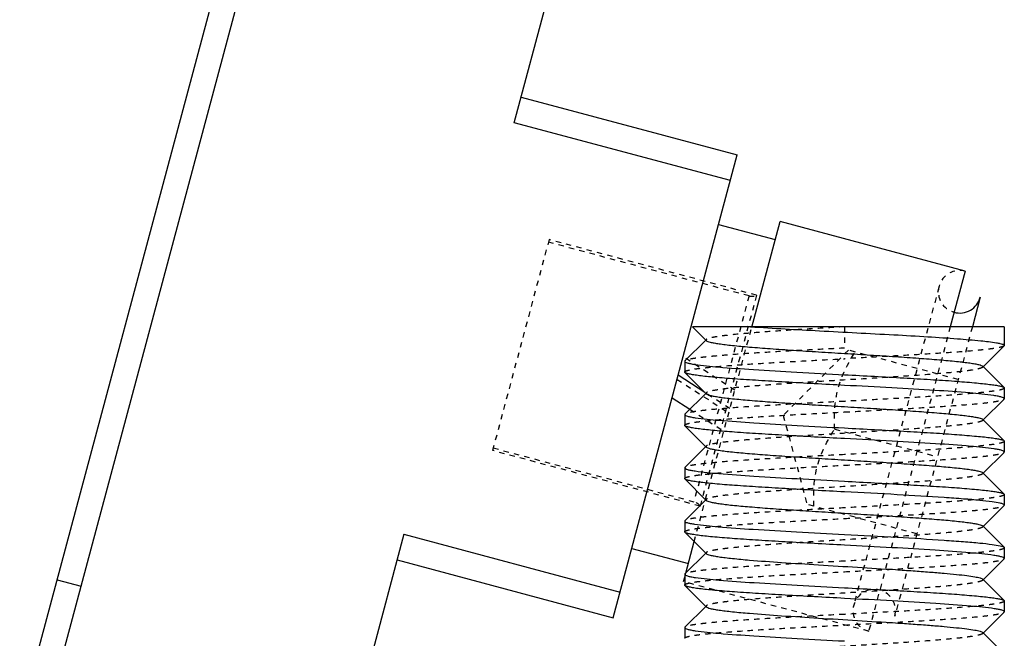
# Model space of a CAD drawing. Header units: millimetres. Extents: x -24622 to 57, y -1603 to 1112.
# Tile 169 of 219: x -611 to -593, y 665 to 677. Entities that reach past the tile are written whole.
import ezdxf

# ---------------------------------------------------------------- set-up
doc = ezdxf.new("R2010")
doc.units = ezdxf.units.MM
doc.linetypes.add('HIDDEN', pattern=[0.2, 0.1, -0.1])
doc.layers.add('02___PRT_ALL_AXES', color=7, linetype='Continuous')
doc.layers.add('DEFAULT_2', color=8, linetype='HIDDEN')

msp = doc.modelspace()

# ---------------------------------------------------------------- linework, layer by layer
at = {"color": 7, "linetype": 'Continuous'}
for p, q in [((-612.946, 655.621), (-597.137, 714.621)), ((-611.252, 663.745), (-599.462, 707.745)), ((-601.968, 674.952), (-596.016, 697.168)), ((-601.839, 675.435), (-597.782, 674.348)), ((-597.911, 673.865), (-601.968, 674.952)), ((-600.111, 665.655), (-597.782, 674.348)), ((-598.131, 673.044), (-597.069, 672.759)), ((-597.509, 671.116), (-596.978, 673.097)), ((-593.501, 672.165), (-596.978, 673.097)), ((-593.501, 672.165), (-593.781, 671.121)), ((-593.218, 671.676), (-593.367, 671.121)), ((-598.363, 670.862), (-598.622, 671.121)), ((-592.768, 671.121), (-598.621, 671.121)), ((-598.763, 670.48), (-598.372, 670.871)), ((-592.772, 670.763), (-593.163, 670.371)), ((-592.768, 670.771), (-592.772, 670.763)), ((-598.763, 670.48), (-598.768, 670.471)), ((-598.763, 670.263), (-598.768, 670.271)), ((-598.363, 669.862), (-598.763, 670.263)), ((-593.172, 670.381), (-592.772, 669.98)), ((-598.391, 669.89), (-598.89, 670.214)), ((-592.772, 669.98), (-592.768, 669.971)), ((-599.004, 669.789), (-598.671, 669.572)), ((-598.763, 669.48), (-598.372, 669.871)), ((-592.772, 669.763), (-593.163, 669.371)), ((-592.772, 669.763), (-592.768, 669.771)), ((-598.763, 669.48), (-598.768, 669.471)), ((-593.172, 669.381), (-592.772, 668.98)), ((-598.763, 669.263), (-598.768, 669.271)), ((-598.363, 668.862), (-598.763, 669.263)), ((-592.772, 668.98), (-592.768, 668.971)), ((-598.763, 668.48), (-598.372, 668.871)), ((-592.772, 668.763), (-593.163, 668.371)), ((-592.772, 668.763), (-592.768, 668.771)), ((-598.763, 668.48), (-598.768, 668.471)), ((-598.763, 668.263), (-598.768, 668.271)), ((-598.363, 667.862), (-598.763, 668.263)), ((-593.172, 668.381), (-592.772, 667.98)), ((-598.763, 667.48), (-598.372, 667.871)), ((-598.38, 667.866), (-598.375, 667.884)), ((-592.772, 667.98), (-592.768, 667.971)), ((-592.772, 667.763), (-593.163, 667.371)), ((-592.772, 667.763), (-592.768, 667.771)), ((-598.763, 667.48), (-598.768, 667.471)), ((-593.172, 667.381), (-592.772, 666.98)), ((-604.039, 667.225), (-607.148, 655.621)), ((-604.039, 667.225), (-599.982, 666.137)), ((-598.763, 667.263), (-598.768, 667.271)), ((-598.363, 666.862), (-598.763, 667.263)), ((-599.762, 666.959), (-598.699, 666.674)), ((-598.747, 666.496), (-598.589, 667.088)), ((-592.772, 666.98), (-592.768, 666.971)), ((-604.168, 666.742), (-600.111, 665.655)), ((-598.763, 666.48), (-598.372, 666.871)), ((-592.772, 666.763), (-593.163, 666.371)), ((-592.772, 666.763), (-592.768, 666.771)), ((-610.549, 666.37), (-610.098, 666.249)), ((-598.79, 666.336), (-598.768, 666.42)), ((-598.763, 666.48), (-598.768, 666.471)), ((-593.172, 666.381), (-592.772, 665.98)), ((-598.763, 666.263), (-598.768, 666.271)), ((-598.363, 665.862), (-598.763, 666.263)), ((-598.763, 665.48), (-598.372, 665.871)), ((-592.772, 665.98), (-592.768, 665.971)), ((-592.772, 665.763), (-593.163, 665.371)), ((-592.772, 665.763), (-592.768, 665.771)), ((-598.763, 665.48), (-598.768, 665.471)), ((-593.172, 665.381), (-592.772, 664.98))]:
    msp.add_line(p, q, dxfattribs=at)
msp.add_arc((-593.605, 671.779), 0.4, 254.9255, 345, dxfattribs=at)
for points, start_tangent, end_tangent in [([(-597.531, 671.121), (-596.237, 671.046), (-594.841, 670.971), (-594.201, 670.934), (-593.647, 670.896), (-593.21, 670.859), (-592.915, 670.821)], (0.997857, -0.065435), (0.985603, -0.169074)), ([(-598.363, 670.862), (-598.336, 670.847), (-598.287, 670.832), (-598.215, 670.817), (-598.122, 670.802), (-598.007, 670.786), (-597.873, 670.771), (-597.549, 670.741), (-597.162, 670.711), (-596.726, 670.681), (-596.255, 670.651), (-595.768, 670.621), (-595.28, 670.591), (-594.809, 670.561), (-594.373, 670.531), (-593.986, 670.501), (-593.663, 670.471), (-593.528, 670.456), (-593.414, 670.441), (-593.32, 670.426), (-593.248, 670.411), (-593.199, 670.396), (-593.172, 670.381)], (0.706932, -0.707281), (0.705678, -0.708532)), ([(-592.915, 670.821), (-592.851, 670.809), (-592.805, 670.796), (-592.777, 670.784), (-592.768, 670.771)], (0.985603, -0.169074), (-0.001552, -0.999999)), ([(-598.768, 670.471), (-598.756, 670.457), (-598.72, 670.443), (-598.661, 670.429), (-598.579, 670.415)], (-0.006208, -0.999981), (0.988667, -0.150128)), ([(-595.768, 670.021), (-596.333, 670.051), (-596.879, 670.082), (-597.384, 670.112), (-597.832, 670.142), (-598.205, 670.172), (-598.36, 670.187), (-598.491, 670.202), (-598.598, 670.218), (-598.68, 670.233), (-598.735, 670.248), (-598.763, 670.263)], (-0.998596, 0.052977), (-0.706033, 0.708179)), ([(-598.579, 670.415), (-598.137, 670.366), (-597.479, 670.318), (-596.664, 670.27), (-595.768, 670.221)], (0.988667, -0.150128), (0.998596, -0.052977)), ([(-595.768, 670.221), (-595.202, 670.191), (-594.656, 670.161), (-594.151, 670.131), (-593.703, 670.101), (-593.33, 670.07), (-593.175, 670.055), (-593.044, 670.04), (-592.937, 670.025), (-592.856, 670.01), (-592.8, 669.995), (-592.772, 669.98)], (0.998596, -0.052977), (0.70599, -0.708222)), ([(-592.967, 669.83), (-593.412, 669.878), (-594.069, 669.926), (-594.878, 669.973), (-595.768, 670.021)], (-0.989237, 0.146322), (-0.998596, 0.052977)), ([(-598.363, 669.862), (-598.336, 669.847), (-598.287, 669.832), (-598.215, 669.817), (-598.122, 669.802), (-598.007, 669.786), (-597.873, 669.771), (-597.549, 669.741), (-597.162, 669.711), (-596.726, 669.681), (-596.255, 669.651), (-595.768, 669.621), (-595.28, 669.591), (-594.809, 669.561), (-594.373, 669.531), (-593.986, 669.501), (-593.663, 669.471), (-593.528, 669.456), (-593.414, 669.441), (-593.32, 669.426), (-593.248, 669.411), (-593.199, 669.396), (-593.172, 669.381)], (0.70586, -0.708351), (0.707117, -0.707096)), ([(-592.768, 669.771), (-592.78, 669.786), (-592.818, 669.801), (-592.881, 669.815), (-592.967, 669.83)], (-0.008222, 0.999966), (-0.989237, 0.146322)), ([(-598.768, 669.471), (-598.755, 669.457), (-598.717, 669.442), (-598.655, 669.428), (-598.569, 669.413)], (0.007646, -0.999971), (0.989203, -0.146553)), ([(-598.569, 669.413), (-598.124, 669.365), (-597.467, 669.317), (-596.658, 669.269), (-595.768, 669.221)], (0.989203, -0.146553), (0.998596, -0.052977)), ([(-595.768, 669.021), (-596.333, 669.051), (-596.879, 669.082), (-597.384, 669.112), (-597.832, 669.142), (-598.205, 669.172), (-598.36, 669.187), (-598.491, 669.202), (-598.598, 669.218), (-598.68, 669.233), (-598.735, 669.248), (-598.763, 669.263)], (-0.998596, 0.052977), (-0.705994, 0.708218)), ([(-595.768, 669.221), (-595.202, 669.191), (-594.656, 669.161), (-594.151, 669.131), (-593.703, 669.101), (-593.33, 669.07), (-593.175, 669.055), (-593.044, 669.04), (-592.937, 669.025), (-592.856, 669.01), (-592.8, 668.995), (-592.772, 668.98)], (0.998596, -0.052977), (0.70604, -0.708172)), ([(-592.957, 668.828), (-593.399, 668.876), (-594.057, 668.925), (-594.871, 668.973), (-595.768, 669.021)], (-0.988693, 0.149957), (-0.998596, 0.052977)), ([(-598.363, 668.862), (-598.336, 668.847), (-598.287, 668.832), (-598.215, 668.817), (-598.122, 668.802), (-598.007, 668.786), (-597.873, 668.771), (-597.549, 668.741), (-597.162, 668.711), (-596.726, 668.681), (-596.255, 668.651), (-595.768, 668.621), (-595.28, 668.591), (-594.809, 668.561), (-594.373, 668.531), (-593.986, 668.501), (-593.663, 668.471), (-593.528, 668.456), (-593.414, 668.441), (-593.32, 668.426), (-593.248, 668.411), (-593.199, 668.396), (-593.172, 668.381)], (0.70669, -0.707524), (0.705646, -0.708565)), ([(-592.768, 668.771), (-592.78, 668.785), (-592.815, 668.8), (-592.875, 668.814), (-592.957, 668.828)], (0.005671, 0.999984), (-0.988693, 0.149957)), ([(-598.768, 668.471), (-598.755, 668.457), (-598.718, 668.442), (-598.655, 668.428), (-598.569, 668.413)], (0.001278, -0.999999), (0.989173, -0.146754)), ([(-598.569, 668.413), (-598.125, 668.365), (-597.468, 668.317), (-596.658, 668.269), (-595.768, 668.221)], (0.989173, -0.146754), (0.998596, -0.052977)), ([(-595.768, 668.021), (-596.333, 668.051), (-596.879, 668.082), (-597.384, 668.112), (-597.832, 668.142), (-598.205, 668.172), (-598.36, 668.187), (-598.491, 668.202), (-598.598, 668.218), (-598.68, 668.233), (-598.735, 668.248), (-598.763, 668.263)], (-0.998596, 0.052977), (-0.705905, 0.708306)), ([(-595.768, 668.221), (-595.202, 668.191), (-594.656, 668.161), (-594.151, 668.131), (-593.703, 668.101), (-593.33, 668.07), (-593.175, 668.055), (-593.044, 668.04), (-592.937, 668.025), (-592.856, 668.01), (-592.8, 667.995), (-592.772, 667.98)], (0.998596, -0.052977), (0.70594, -0.708272)), ([(-598.363, 667.862), (-598.336, 667.847), (-598.287, 667.832), (-598.215, 667.817), (-598.122, 667.802), (-598.007, 667.786), (-597.873, 667.771), (-597.549, 667.741), (-597.162, 667.711), (-596.726, 667.681), (-596.255, 667.651), (-595.768, 667.621), (-595.28, 667.591), (-594.81, 667.561), (-594.373, 667.531), (-593.986, 667.501), (-593.663, 667.471), (-593.528, 667.456), (-593.414, 667.441), (-593.32, 667.426), (-593.248, 667.411), (-593.199, 667.396), (-593.172, 667.381)], (0.706219, -0.707993), (0.708097, -0.706116)), ([(-592.843, 667.807), (-592.996, 667.834), (-593.228, 667.861), (-593.531, 667.887), (-593.897, 667.914), (-594.777, 667.968), (-595.768, 668.021)], (-0.97271, 0.232025), (-0.998596, 0.052977)), ([(-592.768, 667.771), (-592.786, 667.789), (-592.843, 667.807)], (0, 1), (-0.97271, 0.232025)), ([(-598.768, 667.471), (-598.756, 667.457), (-598.721, 667.443), (-598.662, 667.429), (-598.581, 667.415)], (-0.008967, -0.99996), (0.988552, -0.150884)), ([(-598.581, 667.415), (-598.139, 667.366), (-597.481, 667.318), (-596.666, 667.27), (-595.768, 667.221)], (0.988552, -0.150884), (0.998596, -0.052977)), ([(-595.768, 667.021), (-596.333, 667.051), (-596.879, 667.082), (-597.384, 667.112), (-597.832, 667.142), (-598.205, 667.172), (-598.36, 667.187), (-598.491, 667.202), (-598.598, 667.218), (-598.68, 667.233), (-598.735, 667.248), (-598.763, 667.263)], (-0.998596, 0.052977), (-0.706042, 0.70817)), ([(-595.768, 667.221), (-594.777, 667.168), (-593.897, 667.114), (-593.531, 667.087), (-593.228, 667.061), (-592.996, 667.034), (-592.843, 667.007)], (0.998596, -0.052977), (0.97271, -0.232025)), ([(-592.966, 666.829), (-593.41, 666.877), (-594.067, 666.925), (-594.877, 666.973), (-595.768, 667.021)], (-0.989169, 0.146782), (-0.998596, 0.052977)), ([(-592.843, 667.007), (-592.796, 666.993), (-592.772, 666.98)], (0.97271, -0.232025), (0.707874, -0.706339)), ([(-598.363, 666.862), (-598.336, 666.847), (-598.287, 666.832), (-598.215, 666.817), (-598.122, 666.802), (-598.007, 666.786), (-597.873, 666.771), (-597.549, 666.741), (-596.949, 666.696), (-596.255, 666.651), (-595.523, 666.606), (-594.809, 666.561), (-594.478, 666.539), (-594.173, 666.516), (-593.899, 666.494), (-593.663, 666.471), (-593.468, 666.449), (-593.32, 666.426), (-593.221, 666.404), (-593.19, 666.392), (-593.172, 666.381)], (0.706419, -0.707794), (0.705733, -0.708478)), ([(-592.768, 666.771), (-592.78, 666.786), (-592.818, 666.8), (-592.88, 666.815), (-592.966, 666.829)], (-0.007222, 0.999974), (-0.989169, 0.146782)), ([(-598.768, 666.471), (-598.755, 666.457), (-598.717, 666.442), (-598.655, 666.427), (-598.568, 666.413)], (0.008478, -0.999964), (0.989248, -0.146249)), ([(-598.568, 666.413), (-598.123, 666.365), (-597.466, 666.317), (-596.657, 666.269), (-595.768, 666.221)], (0.989248, -0.146249), (0.998596, -0.052977)), ([(-595.768, 666.021), (-596.333, 666.051), (-596.879, 666.082), (-597.384, 666.112), (-597.832, 666.142), (-598.205, 666.172), (-598.36, 666.187), (-598.491, 666.202), (-598.598, 666.218), (-598.68, 666.233), (-598.735, 666.248), (-598.763, 666.263)], (-0.998596, 0.052977), (-0.705985, 0.708227)), ([(-595.768, 666.221), (-595.202, 666.191), (-594.656, 666.161), (-594.151, 666.131), (-593.703, 666.101), (-593.33, 666.07), (-593.175, 666.055), (-593.044, 666.04), (-592.937, 666.025), (-592.856, 666.01), (-592.8, 665.995), (-592.772, 665.98)], (0.998596, -0.052977), (0.706026, -0.708186)), ([(-592.956, 665.828), (-593.397, 665.876), (-594.056, 665.925), (-594.87, 665.973), (-595.768, 666.021)], (-0.988619, 0.150442), (-0.998596, 0.052977)), ([(-598.363, 665.862), (-598.336, 665.847), (-598.287, 665.832), (-598.215, 665.817), (-598.122, 665.802), (-598.007, 665.786), (-597.873, 665.771), (-597.549, 665.741), (-596.949, 665.696), (-596.255, 665.651), (-595.523, 665.606), (-594.809, 665.561), (-594.478, 665.539), (-594.173, 665.516), (-593.899, 665.494), (-593.663, 665.471), (-593.468, 665.449), (-593.32, 665.426), (-593.221, 665.404), (-593.19, 665.392), (-593.172, 665.381)], (0.706711, -0.707503), (0.7072, -0.707014)), ([(-592.768, 665.771), (-592.779, 665.785), (-592.815, 665.8), (-592.874, 665.814), (-592.956, 665.828)], (0.006651, 0.999978), (-0.988619, 0.150442)), ([(-598.768, 665.471), (-598.755, 665.457), (-598.718, 665.442), (-598.655, 665.428), (-598.569, 665.413)], (0.000202, -1), (0.989175, -0.146739)), ([(-598.569, 665.413), (-598.125, 665.365), (-597.468, 665.317), (-596.658, 665.269), (-595.768, 665.221)], (0.989175, -0.146739), (0.998596, -0.052977))]:
    msp.add_spline(points, degree=3, dxfattribs=dict(at, start_tangent=start_tangent, end_tangent=end_tangent))
at = {"layer": '02___PRT_ALL_AXES', "color": 7, "linetype": 'Continuous'}
for p, q in [((-592.768, 671.121), (-592.768, 670.771)), ((-598.768, 670.471), (-598.768, 670.271)), ((-592.768, 669.971), (-592.768, 669.771)), ((-598.768, 669.471), (-598.768, 669.271)), ((-592.768, 668.971), (-592.768, 668.771)), ((-598.768, 668.471), (-598.768, 668.271)), ((-592.768, 667.971), (-592.768, 667.771)), ((-598.768, 667.471), (-598.768, 667.271)), ((-592.768, 666.971), (-592.768, 666.771)), ((-598.768, 666.471), (-598.768, 666.271)), ((-592.768, 665.971), (-592.768, 665.771)), ((-598.768, 665.471), (-598.768, 665.271))]:
    msp.add_line(p, q, dxfattribs=at)
at = {"layer": 'DEFAULT_2', "color": 8, "linetype": 'HIDDEN'}
for p, q in [((-601.314, 672.758), (-602.375, 668.798)), ((-597.56, 671.7), (-601.327, 672.709)), ((-597.419, 671.714), (-601.314, 672.758)), ((-593.997, 671.861), (-595.59, 665.916)), ((-597.56, 671.7), (-598.595, 667.836)), ((-597.419, 671.714), (-598.48, 667.754)), ((-598.375, 667.884), (-597.509, 671.116)), ((-595.768, 671.121), (-595.768, 670.721)), ((-593.781, 671.121), (-595.313, 665.404)), ((-593.367, 671.121), (-594.823, 665.687)), ((-598.372, 670.871), (-598.363, 670.881)), ((-597.678, 670.75), (-597.885, 669.969)), ((-595.694, 670.682), (-596.918, 669.458)), ((-593.632, 670.13), (-595.694, 670.682)), ((-597.827, 669.929), (-598.797, 670.559)), ((-593.172, 670.381), (-593.172, 670.362)), ((-593.163, 670.371), (-593.172, 670.362)), ((-598.911, 670.134), (-597.941, 669.504)), ((-597.92, 669.584), (-598.391, 669.89)), ((-598.372, 669.871), (-598.363, 669.881)), ((-598.363, 669.881), (-598.363, 669.862)), ((-598.671, 669.572), (-598.034, 669.159)), ((-596.918, 669.458), (-596.47, 667.785)), ((-593.163, 669.371), (-593.172, 669.362)), ((-595.952, 669.199), (-594.021, 668.681)), ((-598.48, 667.754), (-602.375, 668.797)), ((-602.362, 668.846), (-598.595, 667.836)), ((-598.372, 668.871), (-598.363, 668.881)), ((-598.363, 668.881), (-598.363, 668.862)), ((-593.172, 668.381), (-593.172, 668.362)), ((-593.163, 668.371), (-593.172, 668.362)), ((-598.589, 667.088), (-598.38, 667.866)), ((-598.372, 667.871), (-598.363, 667.881)), ((-598.363, 667.881), (-598.363, 667.862)), ((-594.409, 667.232), (-596.47, 667.785)), ((-593.172, 667.381), (-593.168, 667.371)), ((-593.163, 667.371), (-593.172, 667.362)), ((-593.168, 667.371), (-593.172, 667.362)), ((-598.372, 666.871), (-598.363, 666.881)), ((-598.363, 666.881), (-598.363, 666.862)), ((-598.768, 666.42), (-598.747, 666.496)), ((-593.172, 666.381), (-593.172, 666.362)), ((-593.163, 666.371), (-593.172, 666.362)), ((-595.313, 665.404), (-598.79, 666.336)), ((-598.372, 665.871), (-598.363, 665.881)), ((-598.363, 665.881), (-598.363, 665.862)), ((-593.163, 665.371), (-593.172, 665.362))]:
    msp.add_line(p, q, dxfattribs=at)
for centre, radius, start, end in [((-593.605, 671.779), 0.4, 75, 254.9255), ((-597.508, 671.893), 0.2, 255, 296.4096), ((-598.647, 667.643), 0.2, 33.5904, 75), ((-595.209, 665.79), 0.4, 345, 255)]:
    msp.add_arc(centre, radius, start, end, dxfattribs=at)
for points, start_tangent, end_tangent in [([(-595.768, 671.121), (-596.255, 671.091), (-596.726, 671.061), (-597.162, 671.031), (-597.549, 671.001), (-597.873, 670.971), (-598.007, 670.956), (-598.122, 670.941), (-598.215, 670.926), (-598.287, 670.911), (-598.336, 670.896), (-598.363, 670.881)], (-0.998132, -0.061099), (-0.707034, -0.70718)), ([(-598.363, 670.881), (-598.368, 670.871), (-598.363, 670.862)], (-0.707034, -0.70718), (0.706932, -0.707281)), ([(-595.768, 670.721), (-596.333, 670.691), (-596.879, 670.661), (-597.384, 670.631), (-597.832, 670.601), (-598.205, 670.57), (-598.36, 670.555), (-598.491, 670.54), (-598.598, 670.525), (-598.68, 670.51), (-598.735, 670.495), (-598.763, 670.48)], (-0.998596, -0.052977), (-0.706014, -0.708198)), ([(-595.952, 669.199), (-595.888, 669.958), (-595.564, 670.648)], (-0.059915, 0.998203), (0.55099, 0.834512)), ([(-592.772, 670.763), (-592.8, 670.748), (-592.856, 670.733), (-592.937, 670.718), (-593.044, 670.702), (-593.175, 670.687), (-593.33, 670.672), (-593.703, 670.642), (-594.151, 670.612), (-594.656, 670.582), (-595.202, 670.552), (-595.768, 670.521)], (-0.706399, -0.707814), (-0.998596, -0.052977)), ([(-598.768, 670.271), (-598.753, 670.287), (-598.71, 670.303), (-598.639, 670.318), (-598.54, 670.334), (-598.414, 670.349), (-598.262, 670.365), (-597.889, 670.396), (-597.435, 670.428), (-596.916, 670.459), (-596.353, 670.49), (-595.768, 670.521)], (-0.007646, 0.999971), (0.998596, 0.052977)), ([(-593.172, 670.362), (-593.199, 670.347), (-593.248, 670.332), (-593.32, 670.317), (-593.414, 670.302), (-593.528, 670.286), (-593.663, 670.271), (-593.986, 670.241), (-594.586, 670.196), (-595.28, 670.151), (-596.013, 670.106), (-596.726, 670.061), (-597.057, 670.039), (-597.363, 670.016), (-597.636, 669.994), (-597.873, 669.971), (-598.067, 669.949), (-598.215, 669.926), (-598.314, 669.904), (-598.345, 669.892), (-598.363, 669.881)], (-0.705911, -0.7083), (-0.70615, -0.708063)), ([(-592.768, 669.971), (-592.782, 669.956), (-592.825, 669.94), (-592.897, 669.924), (-592.996, 669.909), (-593.122, 669.893), (-593.273, 669.878), (-593.646, 669.846), (-594.101, 669.815), (-594.62, 669.784), (-595.182, 669.753), (-595.768, 669.721)], (0.000879, -1), (-0.998596, -0.052977)), ([(-595.768, 669.721), (-596.333, 669.691), (-596.879, 669.661), (-597.384, 669.631), (-597.832, 669.601), (-598.205, 669.57), (-598.36, 669.555), (-598.491, 669.54), (-598.598, 669.525), (-598.68, 669.51), (-598.735, 669.495), (-598.763, 669.48)], (-0.998596, -0.052977), (-0.705922, -0.70829)), ([(-595.768, 669.521), (-595.202, 669.551), (-594.656, 669.582), (-594.151, 669.612), (-593.703, 669.642), (-593.33, 669.672), (-593.175, 669.687), (-593.044, 669.702), (-592.937, 669.718), (-592.856, 669.733), (-592.8, 669.748), (-592.772, 669.763)], (0.998596, 0.052977), (0.705917, 0.708295)), ([(-598.768, 669.271), (-598.753, 669.287), (-598.71, 669.303), (-598.638, 669.318), (-598.539, 669.334), (-598.413, 669.349), (-598.262, 669.365), (-597.889, 669.396), (-597.434, 669.428), (-596.916, 669.459), (-596.353, 669.49), (-595.768, 669.521)], (-0.001278, 0.999999), (0.998596, 0.052977)), ([(-593.172, 669.362), (-593.199, 669.347), (-593.248, 669.332), (-593.32, 669.317), (-593.414, 669.302), (-593.528, 669.286), (-593.663, 669.271), (-593.986, 669.241), (-594.586, 669.196), (-595.28, 669.151), (-596.013, 669.106), (-596.726, 669.061), (-597.057, 669.039), (-597.363, 669.016), (-597.636, 668.994), (-597.873, 668.971), (-598.067, 668.949), (-598.215, 668.926), (-598.314, 668.904), (-598.345, 668.892), (-598.363, 668.881)], (-0.7072, -0.707014), (-0.706711, -0.707503)), ([(-593.172, 669.381), (-593.168, 669.371), (-593.172, 669.362)], (0.707117, -0.707096), (-0.7072, -0.707014)), ([(-596.341, 667.75), (-596.276, 668.509), (-595.952, 669.199)], (-0.059915, 0.998203), (0.55099, 0.834512)), ([(-592.768, 668.971), (-592.782, 668.956), (-592.825, 668.94), (-592.897, 668.924), (-592.996, 668.909), (-593.121, 668.893), (-593.273, 668.878), (-593.646, 668.846), (-594.101, 668.815), (-594.619, 668.784), (-595.182, 668.753), (-595.768, 668.721)], (0.008222, -0.999966), (-0.998596, -0.052977)), ([(-595.768, 668.721), (-596.333, 668.691), (-596.879, 668.661), (-597.384, 668.631), (-597.832, 668.601), (-598.205, 668.57), (-598.36, 668.555), (-598.491, 668.54), (-598.598, 668.525), (-598.68, 668.51), (-598.735, 668.495), (-598.763, 668.48)], (-0.998596, -0.052977), (-0.70598, -0.708232)), ([(-595.768, 668.521), (-595.202, 668.551), (-594.656, 668.582), (-594.151, 668.612), (-593.703, 668.642), (-593.33, 668.672), (-593.175, 668.687), (-593.044, 668.702), (-592.937, 668.718), (-592.856, 668.733), (-592.8, 668.748), (-592.772, 668.763)], (0.998596, 0.052977), (0.706009, 0.708203)), ([(-598.768, 668.271), (-598.753, 668.287), (-598.71, 668.303), (-598.638, 668.318), (-598.539, 668.334), (-598.413, 668.349), (-598.262, 668.365), (-597.888, 668.396), (-597.434, 668.428), (-596.915, 668.459), (-596.353, 668.49), (-595.768, 668.521)], (0.008967, 0.99996), (0.998596, 0.052977)), ([(-593.172, 668.362), (-593.199, 668.347), (-593.248, 668.332), (-593.32, 668.317), (-593.414, 668.302), (-593.528, 668.286), (-593.663, 668.271), (-593.986, 668.241), (-594.586, 668.196), (-595.28, 668.151), (-596.013, 668.106), (-596.726, 668.061), (-597.057, 668.039), (-597.363, 668.016), (-597.636, 667.994), (-597.873, 667.971), (-598.067, 667.949), (-598.215, 667.926), (-598.314, 667.904), (-598.345, 667.892), (-598.363, 667.881)], (-0.705733, -0.708478), (-0.706419, -0.707794)), ([(-592.768, 667.971), (-592.782, 667.956), (-592.825, 667.94), (-592.897, 667.924), (-592.996, 667.909), (-593.122, 667.893), (-593.273, 667.878), (-593.647, 667.846), (-594.101, 667.815), (-594.62, 667.784), (-595.183, 667.753), (-595.768, 667.721)], (-0.005671, -0.999984), (-0.998596, -0.052977)), ([(-595.768, 667.721), (-596.333, 667.691), (-596.879, 667.661), (-597.384, 667.631), (-597.832, 667.601), (-598.205, 667.57), (-598.36, 667.555), (-598.491, 667.54), (-598.598, 667.525), (-598.68, 667.51), (-598.735, 667.495), (-598.763, 667.48)], (-0.998596, -0.052977), (-0.706032, -0.70818)), ([(-595.768, 667.521), (-595.202, 667.552), (-594.656, 667.582), (-594.151, 667.612), (-593.703, 667.642), (-593.33, 667.672), (-593.175, 667.687), (-593.044, 667.702), (-592.937, 667.718), (-592.856, 667.733), (-592.8, 667.748), (-592.772, 667.763)], (0.998596, 0.052977), (0.707874, 0.706339)), ([(-598.768, 667.271), (-598.753, 667.287), (-598.71, 667.302), (-598.639, 667.318), (-598.54, 667.334), (-598.414, 667.349), (-598.262, 667.365), (-597.889, 667.396), (-597.435, 667.428), (-596.916, 667.459), (-596.353, 667.49), (-595.768, 667.521)], (-0.008478, 0.999964), (0.998596, 0.052977)), ([(-593.172, 667.362), (-593.199, 667.347), (-593.248, 667.332), (-593.32, 667.317), (-593.414, 667.301), (-593.528, 667.286), (-593.663, 667.271), (-593.986, 667.241), (-594.373, 667.211), (-594.81, 667.181), (-595.28, 667.151), (-595.768, 667.121), (-596.255, 667.091), (-596.726, 667.061), (-597.162, 667.031), (-597.549, 667.001), (-597.873, 666.971), (-598.007, 666.956), (-598.122, 666.941), (-598.215, 666.926), (-598.287, 666.911), (-598.336, 666.896), (-598.363, 666.881)], (-0.708097, -0.706115), (-0.706219, -0.707993)), ([(-592.768, 666.971), (-592.782, 666.956), (-592.825, 666.94), (-592.897, 666.924), (-592.996, 666.909), (-593.122, 666.893), (-593.273, 666.878), (-593.646, 666.846), (-594.101, 666.815), (-594.62, 666.784), (-595.182, 666.753), (-595.768, 666.721)], (0, -1), (-0.998596, -0.052977)), ([(-595.768, 666.521), (-595.202, 666.551), (-594.656, 666.582), (-594.151, 666.612), (-593.703, 666.642), (-593.33, 666.672), (-593.175, 666.687), (-593.044, 666.702), (-592.937, 666.718), (-592.856, 666.733), (-592.8, 666.748), (-592.772, 666.763)], (0.998596, 0.052977), (0.705925, 0.708286)), ([(-595.768, 666.721), (-596.333, 666.691), (-596.879, 666.661), (-597.384, 666.631), (-597.832, 666.601), (-598.205, 666.57), (-598.36, 666.555), (-598.491, 666.54), (-598.598, 666.525), (-598.68, 666.51), (-598.735, 666.495), (-598.763, 666.48)], (-0.998596, -0.052977), (-0.705914, -0.708298)), ([(-598.768, 666.271), (-598.753, 666.287), (-598.71, 666.303), (-598.638, 666.318), (-598.539, 666.334), (-598.413, 666.349), (-598.262, 666.365), (-597.889, 666.396), (-597.434, 666.428), (-596.916, 666.459), (-596.353, 666.49), (-595.768, 666.521)], (-0.000202, 1), (0.998596, 0.052977)), ([(-593.172, 666.362), (-593.199, 666.347), (-593.248, 666.332), (-593.32, 666.317), (-593.414, 666.302), (-593.528, 666.286), (-593.663, 666.271), (-593.986, 666.241), (-594.373, 666.211), (-594.809, 666.181), (-595.28, 666.151), (-595.768, 666.121), (-596.255, 666.091), (-596.726, 666.061), (-597.162, 666.031), (-597.549, 666.001), (-597.873, 665.971), (-598.007, 665.956), (-598.122, 665.941), (-598.215, 665.926), (-598.287, 665.911), (-598.336, 665.896), (-598.363, 665.881)], (-0.705646, -0.708565), (-0.70669, -0.707524)), ([(-592.768, 665.971), (-592.782, 665.956), (-592.825, 665.94), (-592.897, 665.924), (-592.996, 665.909), (-593.122, 665.893), (-593.273, 665.878), (-593.646, 665.846), (-594.101, 665.815), (-594.619, 665.784), (-595.182, 665.753), (-595.768, 665.721)], (0.007222, -0.999974), (-0.998596, -0.052977)), ([(-595.768, 665.721), (-596.333, 665.691), (-596.879, 665.661), (-597.384, 665.631), (-597.832, 665.601), (-598.205, 665.57), (-598.36, 665.555), (-598.491, 665.54), (-598.598, 665.525), (-598.68, 665.51), (-598.735, 665.495), (-598.763, 665.48)], (-0.998596, -0.052977), (-0.705983, -0.708229)), ([(-595.768, 665.521), (-595.202, 665.551), (-594.656, 665.582), (-594.151, 665.612), (-593.703, 665.642), (-593.33, 665.672), (-593.175, 665.687), (-593.044, 665.702), (-592.937, 665.718), (-592.856, 665.733), (-592.8, 665.748), (-592.772, 665.763)], (0.998596, 0.052977), (0.706019, 0.708192)), ([(-598.768, 665.271), (-598.753, 665.287), (-598.71, 665.303), (-598.638, 665.318), (-598.539, 665.334), (-598.413, 665.349), (-598.262, 665.365), (-597.889, 665.396), (-597.434, 665.428), (-596.915, 665.459), (-596.353, 665.49), (-595.768, 665.521)], (0.008728, 0.999962), (0.998596, 0.052977)), ([(-593.172, 665.362), (-593.199, 665.347), (-593.248, 665.332), (-593.32, 665.317), (-593.414, 665.302), (-593.528, 665.286), (-593.663, 665.271), (-593.986, 665.241), (-594.373, 665.211), (-594.809, 665.181), (-595.28, 665.151), (-595.768, 665.121), (-596.255, 665.091), (-596.726, 665.061), (-597.162, 665.031), (-597.549, 665.001), (-597.873, 664.971), (-598.007, 664.956), (-598.122, 664.941), (-598.215, 664.926), (-598.287, 664.911), (-598.336, 664.896), (-598.363, 664.881)], (-0.707117, -0.707096), (-0.70586, -0.708351)), ([(-593.172, 665.381), (-593.168, 665.371), (-593.172, 665.362)], (0.7072, -0.707014), (-0.707117, -0.707096))]:
    msp.add_spline(points, degree=3, dxfattribs=dict(at, start_tangent=start_tangent, end_tangent=end_tangent))

doc.saveas('drawing.dxf')
